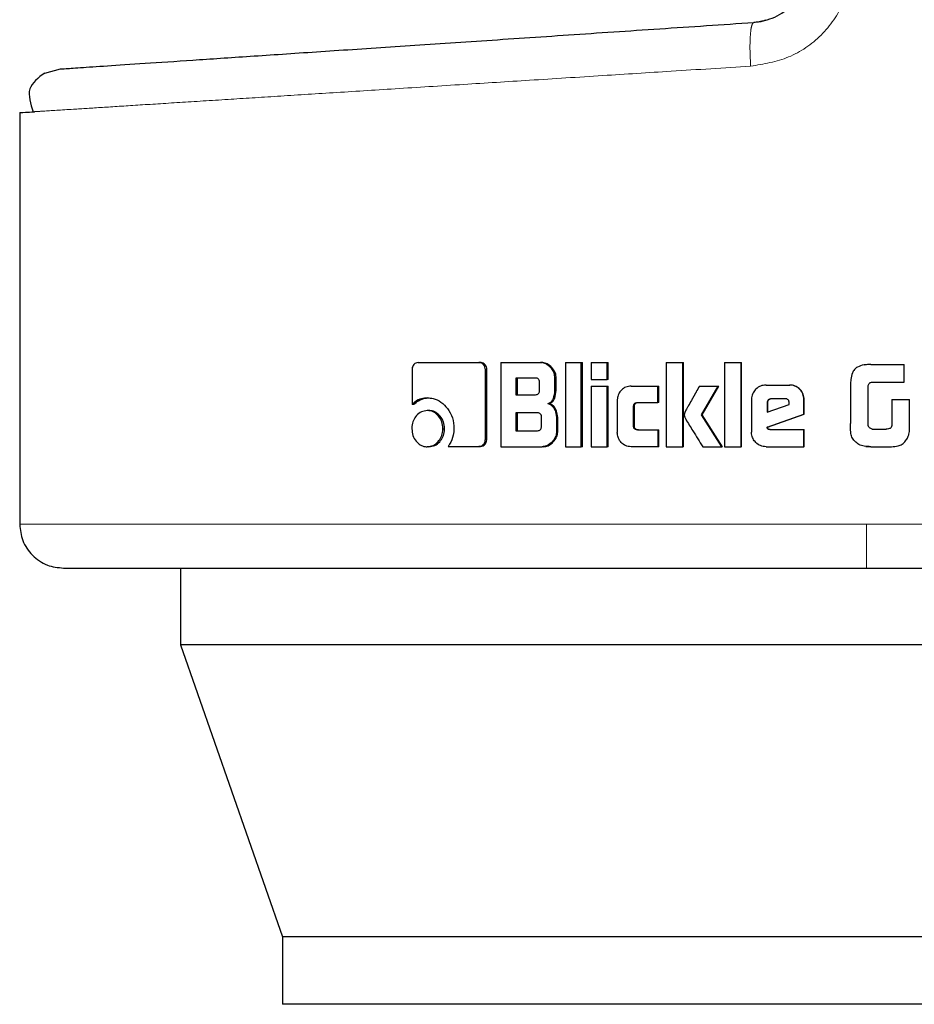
# Model space of a CAD drawing. Header units: millimetres. Extents: x 22 to 263, y 70 to 159.
# Tile 43 of 74: x 165.45 to 166.51, y 70.22 to 71.39. Entities that reach past the tile are written whole.
import ezdxf

# ---------------------------------------------------------------- set-up
doc = ezdxf.new("R2010")
doc.units = ezdxf.units.MM
doc.linetypes.add('PHANTOM', pattern=[12.7, 6.35, -1.27, 1.27, -1.27, 1.27, -1.27])

msp = doc.modelspace()

# ---------------------------------------------------------------- linework, layer by layer
at = {"color": 7, "linetype": 'Continuous', "lineweight": 25}
for p, q in [((165.4784, 71.3303), (165.4973, 71.3352)), ((165.4487, 71.2832), (165.4487, 70.7941)), ((165.9221, 70.9863), (165.9944, 70.9863)), ((165.9944, 70.9863), (165.9962, 70.9863)), ((166.0203, 70.9863), (166.0203, 70.8863)), ((166.0203, 70.9863), (166.0675, 70.9863)), ((166.0675, 70.9863), (166.069, 70.9863)), ((166.0972, 70.9863), (166.0972, 70.8863)), ((166.0972, 70.9863), (166.116, 70.9863)), ((166.116, 70.8863), (166.116, 70.9863)), ((166.116, 70.9863), (166.1174, 70.9863)), ((166.1174, 70.8863), (166.1174, 70.9863)), ((166.1278, 70.9863), (166.1469, 70.9863)), ((166.1278, 70.9863), (166.1278, 70.9663)), ((166.1469, 70.9663), (166.1469, 70.9863)), ((166.1469, 70.9863), (166.1481, 70.9863)), ((166.1481, 70.9663), (166.1481, 70.9863)), ((166.217, 70.9863), (166.2365, 70.9863)), ((166.217, 70.9863), (166.217, 70.8863)), ((166.2365, 70.8863), (166.2365, 70.9863)), ((166.2365, 70.9863), (166.2374, 70.9863)), ((166.2374, 70.8863), (166.2374, 70.9863)), ((166.2862, 70.9863), (166.2862, 70.8863)), ((166.2862, 70.9863), (166.3059, 70.9863)), ((166.3059, 70.8863), (166.3059, 70.9863)), ((166.3059, 70.9863), (166.3065, 70.9863)), ((166.3065, 70.8863), (166.3065, 70.9863)), ((165.9149, 70.9778), (165.9149, 70.9365)), ((166.002, 70.895), (166.002, 70.9778)), ((166.0038, 70.9778), (166.002, 70.9778)), ((166.0038, 70.895), (166.0038, 70.9778)), ((166.455, 70.9837), (166.4528, 70.9833)), ((166.46, 70.9839), (166.455, 70.9837)), ((166.46, 70.9839), (166.46, 70.9839)), ((166.46, 70.9839), (166.4997, 70.9839)), ((166.4997, 70.9629), (166.4997, 70.9839)), ((166.0617, 70.9679), (166.0383, 70.9679)), ((166.0383, 70.9679), (166.0383, 70.9481)), ((166.04, 70.9679), (166.04, 70.9481)), ((166.0663, 70.9531), (166.0663, 70.9629)), ((166.0847, 70.9558), (166.0847, 70.9678)), ((166.0862, 70.9678), (166.0847, 70.9678)), ((166.0862, 70.9558), (166.0862, 70.9678)), ((166.1278, 70.9663), (166.1469, 70.9663)), ((166.1481, 70.9663), (166.1469, 70.9663)), ((166.4608, 70.9629), (166.4997, 70.9629)), ((166.0862, 70.9558), (166.0847, 70.9558)), ((166.1278, 70.9583), (166.1469, 70.9583)), ((166.1278, 70.9583), (166.1278, 70.8863)), ((166.1469, 70.8863), (166.1469, 70.9583)), ((166.1469, 70.9583), (166.1481, 70.9583)), ((166.1481, 70.8863), (166.1481, 70.9583)), ((166.1751, 70.9583), (166.207, 70.9583)), ((166.207, 70.9583), (166.208, 70.9583)), ((166.207, 70.9388), (166.207, 70.9583)), ((166.208, 70.9388), (166.208, 70.9583)), ((166.2565, 70.9583), (166.2787, 70.9583)), ((166.2588, 70.9241), (166.2787, 70.9583)), ((166.2596, 70.9241), (166.2794, 70.9583)), ((166.2787, 70.9583), (166.2794, 70.9583)), ((166.3355, 70.9596), (166.3632, 70.9596)), ((166.3632, 70.9596), (166.3636, 70.9596)), ((166.4359, 70.9598), (166.4359, 70.9139)), ((166.457, 70.9114), (166.457, 70.9589)), ((165.933, 70.9443), (165.9351, 70.9443)), ((166.0383, 70.9481), (166.0617, 70.9481)), ((166.0764, 70.9375), (166.0779, 70.9375)), ((166.1588, 70.9413), (166.1588, 70.9033)), ((166.1829, 70.9388), (166.207, 70.9388)), ((166.208, 70.9388), (166.207, 70.9388)), ((166.3183, 70.9423), (166.3183, 70.9036)), ((166.3367, 70.9383), (166.3367, 70.9275)), ((166.3367, 70.9383), (166.3372, 70.9383)), ((166.3372, 70.9383), (166.3372, 70.9275)), ((166.358, 70.9433), (166.3418, 70.9433)), ((166.3631, 70.9364), (166.3631, 70.9382)), ((166.3805, 70.9248), (166.3805, 70.9423)), ((166.3808, 70.9423), (166.3805, 70.9423)), ((166.3808, 70.9248), (166.3808, 70.9423)), ((166.4848, 70.9424), (166.4848, 70.9116)), ((166.4848, 70.9424), (166.4849, 70.9424)), ((166.4849, 70.9424), (166.4849, 70.9116)), ((166.4849, 70.9424), (166.506, 70.9424)), ((166.506, 70.9111), (166.506, 70.9424)), ((165.917, 70.9365), (165.9149, 70.9365)), ((165.935, 70.9292), (165.933, 70.9292)), ((166.064, 70.9265), (166.0383, 70.9265)), ((166.0383, 70.9265), (166.0383, 70.9053)), ((166.04, 70.9265), (166.04, 70.9053)), ((166.178, 70.9113), (166.178, 70.9338)), ((166.1791, 70.9338), (166.178, 70.9338)), ((166.1791, 70.9113), (166.1791, 70.9338)), ((166.3367, 70.9275), (166.3631, 70.9364)), ((166.0687, 70.9103), (166.0687, 70.9215)), ((166.0866, 70.9189), (166.0866, 70.9047)), ((166.0881, 70.9189), (166.0866, 70.9189)), ((166.0881, 70.9047), (166.0881, 70.9189)), ((166.2596, 70.9241), (166.2588, 70.9241)), ((166.283, 70.8863), (166.2588, 70.9241)), ((166.2837, 70.8863), (166.2596, 70.9241)), ((166.3369, 70.9095), (166.3805, 70.9248)), ((166.3374, 70.9095), (166.3808, 70.9248)), ((166.3808, 70.9248), (166.3805, 70.9248)), ((165.9515, 70.9077), (165.9535, 70.9077)), ((166.0383, 70.9053), (166.064, 70.9053)), ((166.0881, 70.9047), (166.0866, 70.9047)), ((166.1791, 70.9113), (166.178, 70.9113)), ((166.1829, 70.9064), (166.207, 70.9064)), ((166.207, 70.9064), (166.207, 70.8863)), ((166.207, 70.9064), (166.208, 70.9064)), ((166.208, 70.8863), (166.208, 70.9064)), ((166.3374, 70.9095), (166.3369, 70.9095)), ((166.3401, 70.9066), (166.3805, 70.9066)), ((166.3805, 70.8863), (166.3805, 70.9066)), ((166.3805, 70.9066), (166.3808, 70.9066)), ((166.3808, 70.8863), (166.3808, 70.9066)), ((166.4615, 70.9073), (166.4782, 70.9073)), ((166.4848, 70.9116), (166.4849, 70.9116)), ((166.0038, 70.895), (166.002, 70.895)), ((165.935, 70.8863), (165.933, 70.8863)), ((165.9578, 70.8865), (165.9944, 70.8865)), ((165.9962, 70.8865), (165.9944, 70.8865)), ((166.0203, 70.8863), (166.0694, 70.8863)), ((166.0709, 70.8863), (166.0694, 70.8863)), ((166.0972, 70.8863), (166.116, 70.8863)), ((166.1174, 70.8863), (166.116, 70.8863)), ((166.1278, 70.8863), (166.1469, 70.8863)), ((166.1481, 70.8863), (166.1469, 70.8863)), ((166.207, 70.8863), (166.1751, 70.8863)), ((166.208, 70.8863), (166.207, 70.8863)), ((166.217, 70.8863), (166.2365, 70.8863)), ((166.2374, 70.8863), (166.2365, 70.8863)), ((166.2603, 70.8863), (166.283, 70.8863)), ((166.2837, 70.8863), (166.283, 70.8863)), ((166.2862, 70.8863), (166.3059, 70.8863)), ((166.3065, 70.8863), (166.3059, 70.8863)), ((166.3355, 70.8863), (166.3805, 70.8863)), ((166.3808, 70.8863), (166.3805, 70.8863)), ((166.4514, 70.887), (166.4514, 70.887)), ((166.4539, 70.8867), (166.455, 70.8865)), ((166.455, 70.8865), (166.4601, 70.8863)), ((166.4601, 70.8863), (166.4601, 70.8863)), ((166.4601, 70.8863), (166.4844, 70.8863)), ((165.6396, 70.742), (165.6396, 70.6507)), ((167.1756, 70.6507), (165.6396, 70.6507)), ((165.6396, 70.6507), (165.761, 70.3037)), ((165.761, 70.3037), (165.761, 70.2237)), ((167.0346, 70.3037), (165.761, 70.3037)), ((167.0346, 70.2237), (165.761, 70.2237))]:
    msp.add_line(p, q, dxfattribs=at)
at = {"color": 8, "linetype": 'PHANTOM', "lineweight": 18}
for p, q in [((166.455, 70.7941), (165.4487, 70.7941)), ((167.1688, 70.7941), (166.455, 70.7941))]:
    msp.add_line(p, q, dxfattribs=at)
at = {"color": 7, "linetype": 'Continuous', "lineweight": 25, "flags": 128}
msp.add_lwpolyline([(166.4528, 70.9835), (166.4528, 70.9835), (166.4528, 70.9835)], dxfattribs=at)
at = {"color": 8, "linetype": 'PHANTOM', "lineweight": 18}
for points, knots in [([(166.3172, 71.3385), (166.3326, 71.341), (166.3634, 71.3461), (166.403, 71.3735), (166.4256, 71.4061), (166.4353, 71.4361), (166.4363, 71.4518), (166.4367, 71.4596)], [0, 0, 0, 0, 0.249875, 0.499498, 0.74884, 0.873752, 1, 1, 1, 1]), ([(166.3172, 71.3385), (166.3169, 71.3452), (166.3162, 71.3588), (166.3167, 71.3759), (166.3183, 71.3879), (166.32, 71.3896), (166.3209, 71.3904)], [0, 0, 0, 0, 0.250004, 0.500007, 0.750012, 1, 1, 1, 1]), ([(165.4662, 71.2844), (165.4694, 71.2846), (165.4792, 71.2852), (165.5074, 71.287), (165.5459, 71.2894), (165.5881, 71.2921), (165.638, 71.2953), (165.6937, 71.2988), (165.7548, 71.3027), (165.821, 71.3069), (165.895, 71.3116), (165.9733, 71.3166), (166.056, 71.3218), (166.1385, 71.3271), (166.2263, 71.3327), (166.2856, 71.3364), (166.3172, 71.3385)], [0, 0, 0, 0, 0.04866, 0.144303, 0.213643, 0.284262, 0.356165, 0.429349, 0.496645, 0.566615, 0.639266, 0.714592, 0.783455, 0.857281, 0.924024, 1, 1, 1, 1]), ([(166.455, 70.742), (166.455, 70.7429), (166.455, 70.7448), (166.455, 70.7589), (166.455, 70.7764), (166.455, 70.7883), (166.455, 70.7941)], [0, 0, 0, 0, 0.270244, 0.562426, 0.789739, 1, 1, 1, 1])]:
    msp.add_open_spline(points, degree=3, knots=knots, dxfattribs=at)
at = {"color": 7, "linetype": 'Continuous', "lineweight": 25}
for points, knots in [([(166.3209, 71.3904), (166.3294, 71.3919), (166.3465, 71.3949), (166.3679, 71.4111), (166.3827, 71.4334), (166.3847, 71.4509), (166.3856, 71.4596)], [0, 0, 0, 0, 0.252064, 0.501718, 0.750571, 1, 1, 1, 1]), ([(165.4973, 71.3352), (165.4986, 71.3353), (165.5012, 71.3354), (165.5223, 71.3369), (165.5557, 71.3391), (165.6022, 71.3422), (165.6606, 71.3461), (165.7303, 71.3508), (165.8104, 71.3562), (165.8995, 71.3621), (165.9965, 71.3686), (166.1001, 71.3756), (166.2085, 71.3829), (166.2834, 71.3879), (166.3209, 71.3904)], [0, 0, 0, 0, 0.083258, 0.166489, 0.249768, 0.333057, 0.41633, 0.499665, 0.583013, 0.666352, 0.749751, 0.833162, 0.916556, 1, 1, 1, 1]), ([(166.335, 71.3933), (166.334, 71.3929), (166.3296, 71.3909), (166.3247, 71.3906), (166.3209, 71.3904)], [0, 0, 0, 0, 0.226319, 1, 1, 1, 1]), ([(165.4784, 71.3303), (165.4708, 71.3246), (165.4553, 71.3132), (165.4616, 71.2939), (165.4648, 71.2843)], [0, 0, 0, 0, 0.496203, 1, 1, 1, 1]), ([(165.4487, 71.2832), (165.4495, 71.2833), (165.4507, 71.2834), (165.4623, 71.2841), (165.4662, 71.2844)], [0, 0, 0, 0, 0.670658, 1, 1, 1, 1]), ([(165.9221, 70.9863), (165.9212, 70.9862), (165.9194, 70.986), (165.9171, 70.9842), (165.9155, 70.9818), (165.9149, 70.9795), (165.9149, 70.9782), (165.9149, 70.9778)], [0, 0, 0, 0, 0.237861, 0.478401, 0.691195, 0.914864, 1, 1, 1, 1]), ([(166.002, 70.9778), (166.0019, 70.9788), (166.0018, 70.9809), (166.0002, 70.9835), (165.9982, 70.9853), (165.9962, 70.9862), (165.9949, 70.9863), (165.9944, 70.9863)], [0, 0, 0, 0, 0.231972, 0.466719, 0.674396, 0.866925, 1, 1, 1, 1]), ([(166.0038, 70.9778), (166.0037, 70.9789), (166.0035, 70.9811), (166.0018, 70.9837), (165.9996, 70.9856), (165.9976, 70.9862), (165.9965, 70.9863), (165.9962, 70.9863)], [0, 0, 0, 0, 0.245345, 0.493261, 0.705965, 0.934207, 1, 1, 1, 1]), ([(166.0847, 70.9678), (166.0845, 70.9698), (166.0841, 70.9739), (166.0806, 70.9796), (166.076, 70.984), (166.0711, 70.9861), (166.0684, 70.9862), (166.0675, 70.9863)], [0, 0, 0, 0, 0.211225, 0.417827, 0.697576, 0.89954, 1, 1, 1, 1]), ([(166.0862, 70.9678), (166.086, 70.9698), (166.0856, 70.9739), (166.0821, 70.9796), (166.0775, 70.984), (166.0726, 70.9861), (166.0699, 70.9862), (166.069, 70.9863)], [0, 0, 0, 0, 0.21248, 0.420138, 0.699947, 0.900878, 1, 1, 1, 1]), ([(166.46, 70.9839), (166.4573, 70.9839), (166.4519, 70.9837), (166.445, 70.9818), (166.4403, 70.9781), (166.4374, 70.973), (166.4361, 70.9667), (166.436, 70.9619), (166.4359, 70.9598)], [0, 0, 0, 0, 0.202681, 0.407285, 0.523073, 0.638658, 0.845688, 1, 1, 1, 1]), ([(166.0663, 70.9629), (166.0663, 70.9637), (166.0662, 70.965), (166.0654, 70.9665), (166.0643, 70.9674), (166.063, 70.9678), (166.0621, 70.9678), (166.0617, 70.9679)], [0, 0, 0, 0, 0.314535, 0.46828, 0.622861, 0.839679, 1, 1, 1, 1]), ([(166.457, 70.9589), (166.4571, 70.9595), (166.4574, 70.9606), (166.4583, 70.9619), (166.4594, 70.9627), (166.4603, 70.9628), (166.4608, 70.9629)], [0, 0, 0, 0, 0.336207, 0.550269, 0.765153, 1, 1, 1, 1]), ([(166.0617, 70.9481), (166.0624, 70.9481), (166.0635, 70.9482), (166.0649, 70.9489), (166.0658, 70.95), (166.0663, 70.9515), (166.0663, 70.9525), (166.0663, 70.9531)], [0, 0, 0, 0, 0.272763, 0.436154, 0.601184, 0.792507, 1, 1, 1, 1]), ([(166.0764, 70.9375), (166.0776, 70.938), (166.0798, 70.939), (166.0823, 70.9421), (166.0843, 70.9477), (166.0846, 70.9525), (166.0847, 70.9558)], [0, 0, 0, 0, 0.186511, 0.343329, 0.548854, 1, 1, 1, 1]), ([(166.0779, 70.9375), (166.0791, 70.938), (166.0812, 70.939), (166.0838, 70.942), (166.0858, 70.9477), (166.086, 70.9525), (166.0862, 70.9558)], [0, 0, 0, 0, 0.184812, 0.341624, 0.546597, 1, 1, 1, 1]), ([(166.1751, 70.9583), (166.173, 70.9581), (166.1687, 70.9577), (166.1637, 70.9539), (166.1601, 70.949), (166.1588, 70.9445), (166.1588, 70.9419), (166.1588, 70.9413)], [0, 0, 0, 0, 0.246146, 0.49408, 0.706479, 0.932699, 1, 1, 1, 1]), ([(166.2565, 70.9583), (166.2551, 70.956), (166.2537, 70.9535), (166.2522, 70.9507), (166.2518, 70.9501), (166.2514, 70.9494), (166.2511, 70.9488), (166.2508, 70.9482), (166.2505, 70.9478), (166.2502, 70.9472), (166.2498, 70.9466), (166.2495, 70.946), (166.2493, 70.9456), (166.249, 70.9452), (166.2488, 70.9447), (166.2485, 70.9443), (166.2482, 70.9437), (166.2476, 70.9427), (166.2458, 70.9395), (166.2435, 70.9354), (166.2412, 70.9313), (166.2401, 70.9293), (166.2395, 70.9282), (166.2393, 70.9276), (166.239, 70.927), (166.2385, 70.9259), (166.2384, 70.9248), (166.2383, 70.9241)], [0, 0, 0, 0, 0.206852, 0.2197769, 0.2456297, 0.2585847, 0.2844375, 0.2973686, 0.3102903, 0.3232181, 0.3490676, 0.3619893, 0.3749472, 0.3878718, 0.4007901, 0.4137147, 0.4266392, 0.4525118, 0.5042207, 0.7110768, 0.8145359, 0.866245, 0.8921082, 0.9050344, 0.9179559, 0.9438366, 1, 1, 1, 1]), ([(166.3355, 70.9596), (166.3333, 70.9594), (166.3289, 70.9589), (166.3235, 70.9552), (166.3198, 70.9503), (166.3184, 70.9457), (166.3183, 70.943), (166.3183, 70.9423)], [0, 0, 0, 0, 0.242803, 0.48718, 0.701516, 0.919936, 1, 1, 1, 1]), ([(166.3805, 70.9423), (166.3803, 70.9445), (166.3799, 70.9489), (166.3761, 70.9543), (166.3712, 70.9581), (166.3667, 70.9595), (166.364, 70.9596), (166.3632, 70.9596)], [0, 0, 0, 0, 0.242768, 0.486992, 0.700863, 0.920389, 1, 1, 1, 1]), ([(166.3808, 70.9423), (166.3806, 70.9445), (166.3802, 70.949), (166.3764, 70.9544), (166.3715, 70.9581), (166.3669, 70.9595), (166.3643, 70.9596), (166.3636, 70.9596)], [0, 0, 0, 0, 0.244534, 0.490502, 0.705429, 0.924138, 1, 1, 1, 1]), ([(165.933, 70.9443), (165.9307, 70.9441), (165.9255, 70.9437), (165.9193, 70.9406), (165.9159, 70.9375), (165.9149, 70.9365)], [0, 0, 0, 0, 0.35037, 0.792541, 1, 1, 1, 1]), ([(165.917, 70.9365), (165.9188, 70.9381), (165.923, 70.9418), (165.9295, 70.944), (165.9337, 70.9442), (165.9351, 70.9443)], [0, 0, 0, 0, 0.348327, 0.793438, 1, 1, 1, 1]), ([(165.933, 70.9443), (165.9354, 70.9441), (165.941, 70.9438), (165.9495, 70.9397), (165.9576, 70.9318), (165.9637, 70.9209), (165.9644, 70.9122), (165.9647, 70.9079)], [0, 0, 0, 0, 0.141651, 0.344188, 0.545936, 0.775194, 1, 1, 1, 1]), ([(166.0764, 70.9375), (166.0777, 70.9371), (166.0802, 70.9362), (166.0834, 70.9327), (166.086, 70.9269), (166.0864, 70.922), (166.0866, 70.9189)], [0, 0, 0, 0, 0.175775, 0.369287, 0.612788, 1, 1, 1, 1]), ([(166.0881, 70.9189), (166.0879, 70.9216), (166.0875, 70.9263), (166.0853, 70.932), (166.0824, 70.9356), (166.0798, 70.937), (166.0783, 70.9374), (166.0779, 70.9375)], [0, 0, 0, 0, 0.347315, 0.606099, 0.779163, 0.952766, 1, 1, 1, 1]), ([(166.178, 70.9338), (166.178, 70.9345), (166.1781, 70.9356), (166.1787, 70.9371), (166.1797, 70.9381), (166.1811, 70.9387), (166.1823, 70.9388), (166.1829, 70.9388)], [0, 0, 0, 0, 0.249221, 0.412066, 0.576278, 0.76392, 1, 1, 1, 1]), ([(166.1791, 70.9338), (166.1791, 70.9346), (166.1792, 70.9357), (166.1799, 70.9372), (166.1809, 70.9382), (166.1823, 70.9387), (166.1834, 70.9388), (166.184, 70.9388)], [0, 0, 0, 0, 0.266485, 0.4279969, 0.5908519, 0.7843497, 1, 1, 1, 1]), ([(166.3418, 70.9433), (166.3411, 70.9432), (166.3397, 70.9431), (166.3381, 70.9419), (166.337, 70.9403), (166.3367, 70.9391), (166.3367, 70.9384), (166.3367, 70.9383)], [0, 0, 0, 0, 0.272058, 0.519259, 0.75542, 0.965057, 1, 1, 1, 1]), ([(166.3423, 70.9433), (166.3416, 70.9432), (166.3403, 70.9431), (166.3386, 70.9419), (166.3375, 70.9405), (166.3372, 70.9391), (166.3372, 70.9385), (166.3372, 70.9383)], [0, 0, 0, 0, 0.25748, 0.50498, 0.738752, 0.950723, 1, 1, 1, 1]), ([(166.3631, 70.9382), (166.3631, 70.9389), (166.363, 70.9401), (166.3622, 70.9417), (166.3613, 70.9426), (166.3598, 70.9432), (166.3587, 70.9433), (166.358, 70.9433)], [0, 0, 0, 0, 0.273239, 0.436139, 0.600392, 0.749526, 1, 1, 1, 1]), ([(165.933, 70.9292), (165.9306, 70.9289), (165.9259, 70.9284), (165.9202, 70.9237), (165.9162, 70.9177), (165.9148, 70.912), (165.9147, 70.9086), (165.9147, 70.9077)], [0, 0, 0, 0, 0.242998, 0.488094, 0.698156, 0.9211, 1, 1, 1, 1]), ([(165.9515, 70.9077), (165.9513, 70.9105), (165.9508, 70.916), (165.9467, 70.9227), (165.9415, 70.9274), (165.9366, 70.9291), (165.9337, 70.9292), (165.933, 70.9292)], [0, 0, 0, 0, 0.2430428, 0.4880819, 0.7000299, 0.9231005, 1, 1, 1, 1]), ([(165.9535, 70.9077), (165.9533, 70.9104), (165.9528, 70.9159), (165.9488, 70.9225), (165.9436, 70.9273), (165.9387, 70.9291), (165.9358, 70.9292), (165.935, 70.9292)], [0, 0, 0, 0, 0.240996, 0.483997, 0.695771, 0.919722, 1, 1, 1, 1]), ([(166.0687, 70.9215), (166.0686, 70.9224), (166.0685, 70.9236), (166.0677, 70.9251), (166.0666, 70.926), (166.0653, 70.9264), (166.0644, 70.9265), (166.064, 70.9265)], [0, 0, 0, 0, 0.320896, 0.474063, 0.628199, 0.843729, 1, 1, 1, 1]), ([(166.2383, 70.9241), (166.2383, 70.9237), (166.2384, 70.9232), (166.2385, 70.9226), (166.2387, 70.9219), (166.239, 70.9213), (166.2395, 70.9202), (166.2411, 70.9171), (166.2443, 70.912), (166.2511, 70.9012), (166.2564, 70.8926), (166.2603, 70.8863)], [0, 0, 0, 0, 0.022905, 0.034357, 0.045826, 0.068753, 0.080194, 0.125988, 0.309265, 0.492427, 1, 1, 1, 1]), ([(166.4409, 70.8928), (166.4396, 70.8944), (166.437, 70.8975), (166.4359, 70.9051), (166.4359, 70.9105), (166.4359, 70.9139)], [0, 0, 0, 0, 0.26693, 0.537097, 1, 1, 1, 1]), ([(165.9147, 70.9077), (165.9149, 70.905), (165.9153, 70.8994), (165.9193, 70.8928), (165.9244, 70.8881), (165.9293, 70.8864), (165.9322, 70.8863), (165.933, 70.8863)], [0, 0, 0, 0, 0.243076, 0.488324, 0.697761, 0.916624, 1, 1, 1, 1]), ([(165.933, 70.8863), (165.9353, 70.8866), (165.9401, 70.8871), (165.9458, 70.8918), (165.9499, 70.8978), (165.9514, 70.9035), (165.9515, 70.9068), (165.9515, 70.9077)], [0, 0, 0, 0, 0.242971, 0.488022, 0.701041, 0.919141, 1, 1, 1, 1]), ([(165.935, 70.8863), (165.9374, 70.8866), (165.9421, 70.8871), (165.9478, 70.8917), (165.9519, 70.8977), (165.9534, 70.9034), (165.9535, 70.9068), (165.9535, 70.9077)], [0, 0, 0, 0, 0.2409651, 0.484052, 0.6959962, 0.9153731, 1, 1, 1, 1]), ([(165.9647, 70.9079), (165.9645, 70.9052), (165.9641, 70.8986), (165.9611, 70.8914), (165.9584, 70.8874), (165.9578, 70.8865)], [0, 0, 0, 0, 0.351416, 0.854039, 1, 1, 1, 1]), ([(166.064, 70.9053), (166.0647, 70.9053), (166.0658, 70.9054), (166.0671, 70.9061), (166.068, 70.9072), (166.0686, 70.9086), (166.0686, 70.9097), (166.0687, 70.9103)], [0, 0, 0, 0, 0.26667, 0.429034, 0.593054, 0.790503, 1, 1, 1, 1]), ([(166.0866, 70.9047), (166.0864, 70.9027), (166.086, 70.8987), (166.0825, 70.893), (166.0778, 70.8885), (166.0729, 70.8865), (166.0702, 70.8863), (166.0694, 70.8863)], [0, 0, 0, 0, 0.2123161, 0.4180958, 0.699456, 0.9060227, 1, 1, 1, 1]), ([(166.0709, 70.8863), (166.0728, 70.8865), (166.0766, 70.887), (166.0819, 70.8908), (166.0861, 70.8958), (166.0879, 70.901), (166.088, 70.9039), (166.0881, 70.9047)], [0, 0, 0, 0, 0.2136268, 0.4277484, 0.7030337, 0.9072572, 1, 1, 1, 1]), ([(166.1751, 70.8863), (166.1729, 70.8865), (166.1685, 70.887), (166.1633, 70.891), (166.1599, 70.8961), (166.1588, 70.9004), (166.1588, 70.9028), (166.1588, 70.9033)], [0, 0, 0, 0, 0.254609, 0.510655, 0.72843, 0.945247, 1, 1, 1, 1]), ([(166.1829, 70.9064), (166.182, 70.9064), (166.1808, 70.9065), (166.1793, 70.9074), (166.1785, 70.9085), (166.178, 70.9099), (166.178, 70.9109), (166.178, 70.9113)], [0, 0, 0, 0, 0.324216, 0.475665, 0.626718, 0.831212, 1, 1, 1, 1]), ([(166.184, 70.9064), (166.1831, 70.9064), (166.1818, 70.9065), (166.1804, 70.9074), (166.1795, 70.9085), (166.1791, 70.9099), (166.1791, 70.9109), (166.1791, 70.9113)], [0, 0, 0, 0, 0.334659, 0.484884, 0.634593, 0.846445, 1, 1, 1, 1]), ([(166.3355, 70.8863), (166.3333, 70.8865), (166.3288, 70.887), (166.3234, 70.8908), (166.3197, 70.8957), (166.3184, 70.9002), (166.3183, 70.9029), (166.3183, 70.9036)], [0, 0, 0, 0, 0.246518, 0.494834, 0.706855, 0.924831, 1, 1, 1, 1]), ([(166.3401, 70.9066), (166.3395, 70.9067), (166.3388, 70.9067), (166.3379, 70.9071), (166.3375, 70.9074), (166.3371, 70.9082), (166.337, 70.9089), (166.3369, 70.9095)], [0, 0, 0, 0, 0.335021, 0.463041, 0.562847, 0.662382, 1, 1, 1, 1]), ([(166.3405, 70.9066), (166.3401, 70.9067), (166.3394, 70.9067), (166.3385, 70.907), (166.338, 70.9073), (166.3376, 70.9081), (166.3375, 70.9089), (166.3374, 70.9095)], [0, 0, 0, 0, 0.290065, 0.427114, 0.537214, 0.648359, 1, 1, 1, 1]), ([(166.4575, 70.9099), (166.4574, 70.91), (166.4573, 70.9104), (166.4571, 70.9109), (166.457, 70.9112), (166.457, 70.9114)], [0, 0, 0, 0, 0.335126, 0.666705, 1, 1, 1, 1]), ([(166.4615, 70.9073), (166.461, 70.9074), (166.4599, 70.9077), (166.4584, 70.9085), (166.4578, 70.9094), (166.4575, 70.9099)], [0, 0, 0, 0, 0.334928, 0.673281, 1, 1, 1, 1]), ([(166.4848, 70.9116), (166.4846, 70.9108), (166.4844, 70.9096), (166.4834, 70.9083), (166.4818, 70.9075), (166.48, 70.9073), (166.4786, 70.9073), (166.4781, 70.9073)], [0, 0, 0, 0, 0.2731821, 0.4022933, 0.5314581, 0.8552031, 1, 1, 1, 1]), ([(166.4849, 70.9116), (166.4847, 70.9108), (166.4845, 70.9096), (166.4834, 70.9083), (166.4818, 70.9075), (166.48, 70.9073), (166.4786, 70.9073), (166.4782, 70.9073)], [0, 0, 0, 0, 0.275886, 0.404993, 0.533837, 0.86668, 1, 1, 1, 1]), ([(166.5041, 70.8978), (166.5045, 70.8989), (166.5054, 70.901), (166.506, 70.9055), (166.506, 70.9089), (166.506, 70.9111)], [0, 0, 0, 0, 0.2596696, 0.509338, 1, 1, 1, 1]), ([(165.9944, 70.8865), (165.9953, 70.8866), (165.9972, 70.8868), (165.9996, 70.8886), (166.0013, 70.891), (166.0019, 70.8933), (166.002, 70.8947), (166.002, 70.895)], [0, 0, 0, 0, 0.237292, 0.47746, 0.692824, 0.918196, 1, 1, 1, 1]), ([(165.9962, 70.8865), (165.9973, 70.8867), (165.9993, 70.8869), (166.0017, 70.889), (166.0033, 70.8915), (166.0037, 70.8936), (166.0038, 70.8948), (166.0038, 70.895)], [0, 0, 0, 0, 0.267449, 0.513514, 0.736598, 0.951835, 1, 1, 1, 1]), ([(166.4601, 70.8863), (166.4574, 70.8864), (166.4526, 70.8865), (166.4456, 70.8884), (166.4424, 70.8914), (166.4409, 70.8928)], [0, 0, 0, 0, 0.383506, 0.700519, 1, 1, 1, 1]), ([(166.4844, 70.8863), (166.4871, 70.8864), (166.4916, 70.8866), (166.4976, 70.8891), (166.5016, 70.893), (166.5033, 70.8962), (166.5041, 70.8978)], [0, 0, 0, 0, 0.331176, 0.554486, 0.778888, 1, 1, 1, 1]), ([(165.4487, 70.7941), (165.4494, 70.7875), (165.4505, 70.7774), (165.457, 70.7653), (165.4637, 70.757), (165.472, 70.7503), (165.4841, 70.7438), (165.4942, 70.7427), (165.5008, 70.742)], [0, 0, 0, 0, 0.239455, 0.368347, 0.499989, 0.631631, 0.760522, 1, 1, 1, 1]), ([(165.5008, 70.742), (165.5022, 70.742), (165.505, 70.742), (165.5278, 70.742), (165.5631, 70.742), (165.6106, 70.742), (165.6681, 70.742), (165.7337, 70.742), (165.8051, 70.742), (165.8878, 70.742), (165.9813, 70.742), (166.0843, 70.742), (166.1839, 70.742), (166.2789, 70.742), (166.3685, 70.742), (166.4268, 70.742), (166.455, 70.742)], [0, 0, 0, 0, 0.079466, 0.158318, 0.235971, 0.311891, 0.385617, 0.456775, 0.525075, 0.590319, 0.671985, 0.748283, 0.819301, 0.883239, 0.943491, 1, 1, 1, 1]), ([(166.455, 70.742), (166.4945, 70.742), (166.5741, 70.742), (166.6922, 70.742), (166.8076, 70.742), (166.9173, 70.742), (167.0196, 70.742), (167.0798, 70.742), (167.1096, 70.742)], [0, 0, 0, 0, 0.164147, 0.330858, 0.499101, 0.667587, 0.834908, 1, 1, 1, 1])]:
    msp.add_open_spline(points, degree=3, knots=knots, dxfattribs=at)

doc.saveas('drawing.dxf')
